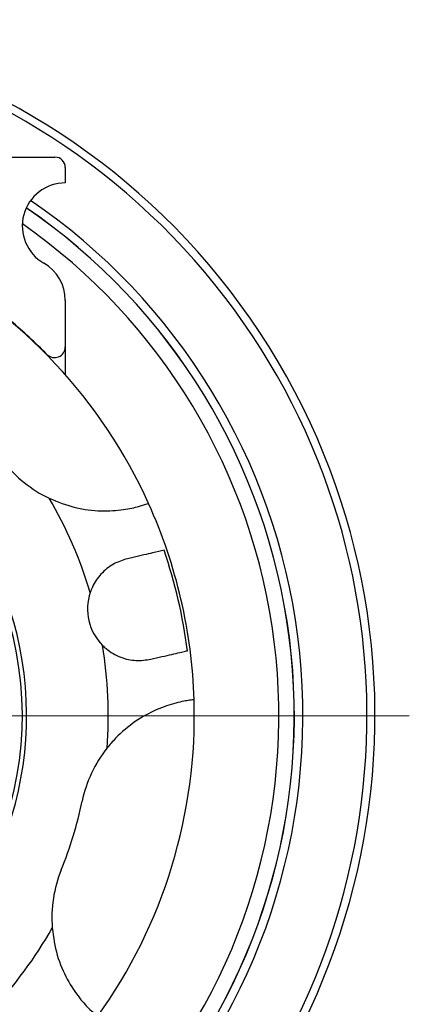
# Model space of a CAD drawing. Header units: inches. Extents: x 1.8 to 31.6, y 1.3 to 21.4.
# Tile 19 of 65: x 13.5 to 14.6, y 2.8 to 5.7. Entities that reach past the tile are written whole.
import ezdxf

# ---------------------------------------------------------------- set-up
doc = ezdxf.new("R2010")
doc.units = ezdxf.units.IN
doc.header["$MEASUREMENT"] = 0

# ---------------------------------------------------------------- blocks, each defined once
blk = doc.blocks.new('SW_CENTERMARKSYMBOL_1')
at = {"color": 0, "linetype": 'Continuous', "lineweight": 18}
blk.add_line((0.2, 0), (2.1248, 0), dxfattribs=at)

msp = doc.modelspace()

# ---------------------------------------------------------------- linework, layer by layer
at = {"color": 7, "linetype": 'Continuous', "lineweight": 25}
for p, q in [((11.4134, 5.2703), (13.6034, 5.2703)), ((13.6334, 5.2403), (13.6334, 5.1953)), ((13.6334, 4.8538), (13.6334, 4.7184)), ((13.6334, 4.7184), (13.6334, 4.6375))]:
    msp.add_line(p, q, dxfattribs=at)
for centre, radius, start, end in [((12.5084, 3.6453), 2.0248, 303.6511, 204.4209), ((12.5084, 3.6453), 2.0017, 318.0385, 204.3563), ((13.6034, 5.2403), 0.03, 0, 90), ((13.6334, 5.0703), 0.125, 90, 240), ((12.5084, 3.6453), 1.8155, 318.948, 55.6555), ((12.5084, 3.6453), 1.7907, 319.0029, 55.6031), ((12.5084, 3.6453), 1.7905, 319.0032, 55.6022), ((12.5084, 3.6453), 1.7457, 319.1063, 55.0454), ((12.5084, 3.6453), 1.5, 24.3299, 61.7881), ((13.5084, 4.8538), 0.125, 0, 60), ((12.5084, 3.6453), 1.501, 44.4535, 49.9143), ((13.6021, 4.7184), 0.0312, 224.4535, 0), ((12.5084, 3.6453), 1, 180, 149.1637), ((12.5084, 3.6453), 1.0125, 159.9742, 73.059), ((13.7485, 4.6163), 0.375, 218.059, 244.3836), ((12.5084, 3.6453), 1.25, 16.6833, 30.4139), ((12.5084, 3.6453), 1.5, 1.7881, 24.3299), ((12.5084, 3.6453), 1.4919, 7.2887, 18.8293), ((13.8478, 3.956), 0.15, 161.2707, 224.8473), ((12.5084, 3.6453), 1.25, 355.7041, 9.4347), ((12.5084, 3.6453), 1.5, 324.3299, 1.7881), ((14.0493, 3.3195), 0.375, 141.7344, 168.059), ((12.5084, 3.6453), 1.2, 338.059, 348.059), ((13.9693, 3.0568), 0.375, 158.059, 184.3836), ((12.5084, 3.6453), 1.25, 316.6833, 330.4139)]:
    msp.add_arc(centre, radius, start, end, dxfattribs=at)
for points, knots in [([(13.5863, 4.2781), (13.6115, 4.268), (13.6611, 4.2479), (13.7388, 4.2392), (13.8043, 4.244), (13.8505, 4.2548), (13.8723, 4.2623), (13.8744, 4.263), (13.8751, 4.2633)], [0, 0, 0, 0, 0.18567, 0.366021, 0.546938, 0.717635, 0.897204, 1, 1, 1, 1]), ([(13.9204, 4.1269), (13.9109, 4.1247), (13.8919, 4.1202), (13.8477, 4.11), (13.8195, 4.1034), (13.8139, 4.1021)], [0, 0, 0, 0, 0.445363, 0.890714, 1, 1, 1, 1]), ([(13.8139, 4.1021), (13.8003, 4.0979), (13.7731, 4.0893), (13.7362, 4.0597), (13.715, 4.0288), (13.7077, 4.0095), (13.7057, 4.0042)], [0, 0, 0, 0, 0.304231, 0.609795, 0.893625, 1, 1, 1, 1]), ([(13.7414, 3.8502), (13.7448, 3.847), (13.7603, 3.8323), (13.793, 3.8138), (13.84, 3.8036), (13.8676, 3.8078), (13.8817, 3.8099)], [0, 0, 0, 0, 0.088165, 0.402751, 0.696076, 1, 1, 1, 1]), ([(13.8817, 3.8099), (13.9035, 3.815), (13.9471, 3.8251), (13.977, 3.832), (13.9864, 3.8342), (13.9882, 3.8346)], [0, 0, 0, 0, 0.446818, 0.893762, 1, 1, 1, 1]), ([(14.0076, 3.6921), (14.0049, 3.6919), (13.9996, 3.6914), (13.958, 3.6845), (13.9, 3.6657), (13.8359, 3.6307), (13.7871, 3.5902), (13.7629, 3.5613), (13.7548, 3.5517)], [0, 0, 0, 0, 0.190352, 0.380864, 0.566565, 0.739822, 0.914054, 1, 1, 1, 1]), ([(13.5954, 3.0282), (13.5991, 3.0013), (13.6066, 2.9483), (13.6379, 2.8766), (13.6748, 2.8223), (13.7072, 2.7878), (13.7246, 2.7726), (13.7263, 2.7712), (13.7269, 2.7707)], [0, 0, 0, 0, 0.185674, 0.366025, 0.546941, 0.717639, 0.897207, 1, 1, 1, 1])]:
    msp.add_open_spline(points, degree=3, knots=knots, dxfattribs=at)

# ---------------------------------------------------------------- block references
at = {"color": 7, "linetype": 'Continuous', "lineweight": 18}
msp.add_blockref('SW_CENTERMARKSYMBOL_1', (12.5084, 3.6453), dxfattribs=at)

doc.saveas('drawing.dxf')
